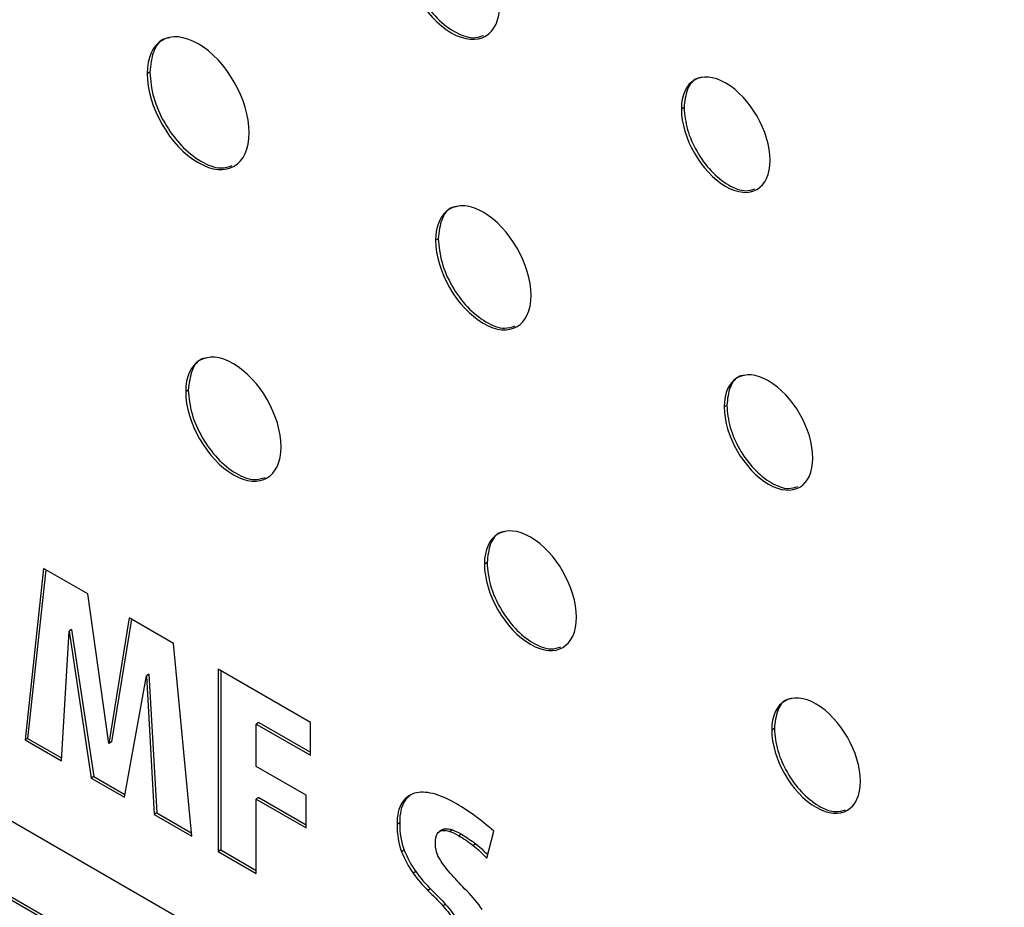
# Model space of a CAD drawing. Header units: millimetres. Extents: x 52 to 411, y 49 to 259.
# Tile 33 of 40: x 363 to 370, y 188 to 194. Entities that reach past the tile are written whole.
import ezdxf

# ---------------------------------------------------------------- set-up
doc = ezdxf.new("R2010")
doc.units = ezdxf.units.MM

msp = doc.modelspace()

# ---------------------------------------------------------------- linework, layer by layer
at = {"color": 7, "linetype": 'Continuous', "lineweight": 25}
for p, q in [((369.7858, 184.407), (330.3104, 207.1953)), ((330.3284, 206.6714), (369.8038, 183.8827)), ((330.3104, 206.661), (369.7858, 183.8724)), ((363.9915, 193.3891), (363.9736, 193.3787)), ((367.6255, 193.1486), (367.6076, 193.1382)), ((365.9539, 192.2563), (365.9359, 192.2459)), ((364.254, 191.2268), (364.236, 191.2165)), ((367.9161, 191.1235), (367.8981, 191.1132)), ((366.2857, 190.0539), (366.2678, 190.0436)), ((363.2687, 190.0151), (363.1432, 188.8486)), ((363.2845, 190.0059), (363.1612, 188.859)), ((363.5695, 189.8414), (363.2687, 190.0151)), ((363.7126, 188.8246), (363.5695, 189.8414)), ((363.8526, 189.678), (363.7126, 188.8246)), ((363.8675, 189.6694), (363.7306, 188.8349)), ((364.1535, 189.5043), (363.8526, 189.678)), ((363.391, 188.7056), (363.4425, 189.5879)), ((363.4604, 189.5982), (363.4425, 189.5879)), ((363.4425, 189.5879), (363.5936, 188.5886)), ((363.4604, 189.5982), (363.6116, 188.599)), ((364.2789, 188.193), (364.1535, 189.5043)), ((365.0848, 188.9667), (364.4575, 189.3288)), ((364.4575, 189.3288), (364.4575, 188.0899)), ((364.4754, 189.3184), (364.4754, 188.1003)), ((363.8189, 188.4586), (363.9684, 189.2842)), ((363.9864, 189.2946), (363.9684, 189.2842)), ((363.9684, 189.2842), (364.0215, 188.3416)), ((363.9864, 189.2946), (364.0395, 188.352)), ((364.7344, 188.9669), (364.7164, 188.9565)), ((364.7164, 188.6685), (364.7164, 188.9565)), ((364.7164, 188.9565), (365.0848, 188.7439)), ((364.7344, 188.9669), (365.0848, 188.7646)), ((365.0848, 188.7439), (365.0848, 188.9667)), ((368.2398, 188.9259), (368.2218, 188.9155)), ((363.1612, 188.859), (363.1432, 188.8486)), ((363.1432, 188.8486), (363.391, 188.7056)), ((363.1612, 188.859), (363.3921, 188.7257)), ((363.7306, 188.8349), (363.7126, 188.8246)), ((365.0558, 188.4726), (364.7164, 188.6685)), ((363.6116, 188.599), (363.5936, 188.5886)), ((363.5936, 188.5886), (363.8189, 188.4586)), ((363.6116, 188.599), (363.8223, 188.4774)), ((364.7344, 188.456), (364.7164, 188.4457)), ((364.7344, 188.456), (365.0558, 188.2705)), ((365.0558, 188.2498), (365.0558, 188.4726)), ((364.7164, 187.9404), (364.7164, 188.4457)), ((364.7164, 188.4457), (365.0558, 188.2498)), ((365.7244, 188.4297), (365.7064, 188.4193)), ((364.0395, 188.352), (364.0215, 188.3416)), ((364.0215, 188.3416), (364.2789, 188.193)), ((364.0395, 188.352), (364.2768, 188.215)), ((365.6914, 188.2845), (365.6734, 188.2741)), ((365.985, 188.2387), (365.9626, 188.2258)), ((365.9994, 188.2431), (365.9815, 188.2327)), ((365.9829, 188.2373), (365.9994, 188.2431)), ((366.0501, 188.236), (366.0321, 188.2257)), ((366.1112, 188.2072), (366.0933, 188.1968)), ((366.2846, 188.0439), (366.3313, 188.2285)), ((366.2093, 188.1405), (366.1913, 188.1301)), ((364.4754, 188.1003), (364.4575, 188.0899)), ((364.4575, 188.0899), (364.7164, 187.9404)), ((364.4754, 188.1003), (364.7164, 187.9612)), ((365.7227, 188.0982), (365.7047, 188.0878)), ((365.8008, 187.9529), (365.7828, 187.9426)), ((365.9021, 187.8348), (365.8841, 187.8244)), ((366.0034, 187.7299), (365.9855, 187.7195))]:
    msp.add_line(p, q, dxfattribs=at)
for points, knots in [([(365.7123, 194.2323), (365.7123, 194.0199), (365.8598, 193.7627), (366.0424, 193.6573), (366.2248, 193.552), (366.3726, 193.6387), (366.3726, 193.8511)], [2, 2, 2, 2, 3, 3, 3, 4, 4, 4, 4]), ([(365.7303, 194.2426), (365.7353, 194.1885), (365.7453, 194.0822), (365.8214, 193.9116), (365.9297, 193.7631), (366.0597, 193.6589), (366.1804, 193.6121), (366.2386, 193.6312), (366.2621, 193.6388)], [0, 0, 0, 0, 0.179311, 0.351934, 0.52404, 0.702082, 0.880021, 1, 1, 1, 1]), ([(364.668, 192.9779), (364.668, 193.2009), (364.5123, 193.472), (364.3208, 193.5825), (364.1291, 193.6932), (363.9736, 193.6018), (363.9736, 193.3787)], [0, 0, 0, 0, 1, 1, 1, 2, 2, 2, 2]), ([(364.1252, 193.6228), (364.1142, 193.6212), (364.0654, 193.614), (364.0087, 193.5366), (363.9973, 193.4389), (363.9915, 193.3891)], [0, 0, 0, 0, 0.123972, 0.553915, 1, 1, 1, 1]), ([(368.211, 192.7899), (368.211, 192.9838), (368.0759, 193.2188), (367.9093, 193.315), (367.7423, 193.4113), (367.6076, 193.3321), (367.6076, 193.1382)], [2, 2, 2, 2, 3, 3, 3, 4, 4, 4, 4]), ([(363.9736, 193.3787), (363.9736, 193.1553), (364.1291, 192.8849), (364.3208, 192.7742), (364.5123, 192.6637), (364.668, 192.7544), (364.668, 192.9779)], [2, 2, 2, 2, 3, 3, 3, 4, 4, 4, 4]), ([(363.9915, 193.3891), (363.9969, 193.3321), (364.0074, 193.2203), (364.0876, 193.041), (364.2014, 192.8849), (364.338, 192.7753), (364.4655, 192.7261), (364.5273, 192.7464), (364.5525, 192.7546)], [0, 0, 0, 0, 0.178879, 0.351088, 0.522765, 0.700222, 0.877569, 1, 1, 1, 1]), ([(367.7455, 193.3524), (367.7346, 193.3508), (367.6907, 193.3446), (367.6403, 193.2768), (367.6305, 193.1919), (367.6255, 193.1486)], [0, 0, 0, 0, 0.139247, 0.561502, 1, 1, 1, 1]), ([(367.6076, 193.1382), (367.6076, 192.9441), (367.7423, 192.7091), (367.9093, 192.6127), (368.0759, 192.5165), (368.211, 192.5958), (368.211, 192.7899)], [0, 0, 0, 0, 1, 1, 1, 2, 2, 2, 2]), ([(367.6255, 193.1486), (367.6302, 193.0991), (367.6393, 193.0019), (367.7088, 192.8461), (367.8078, 192.7103), (367.9266, 192.6151), (368.0359, 192.5725), (368.0883, 192.5895), (368.1088, 192.5962)], [0, 0, 0, 0, 0.1801754, 0.3536242, 0.5265551, 0.7054861, 0.884261, 1, 1, 1, 1]), ([(366.5849, 191.8713), (366.5849, 192.0797), (366.4393, 192.3331), (366.2601, 192.4366), (366.0812, 192.5398), (365.9359, 192.4543), (365.9359, 192.2459)], [0, 0, 0, 0, 1, 1, 1, 2, 2, 2, 2]), ([(366.0809, 192.4752), (366.0699, 192.4736), (366.0235, 192.4668), (365.9699, 192.3941), (365.9593, 192.3028), (365.9539, 192.2563)], [0, 0, 0, 0, 0.131739, 0.557857, 1, 1, 1, 1]), ([(365.9359, 192.2459), (365.9359, 192.0372), (366.0812, 191.7846), (366.2601, 191.6814), (366.4393, 191.5779), (366.5849, 191.6626), (366.5849, 191.8713)], [2, 2, 2, 2, 3, 3, 3, 4, 4, 4, 4]), ([(365.9539, 192.2563), (365.9589, 192.203), (365.9687, 192.0986), (366.0436, 191.9311), (366.1498, 191.7854), (366.2775, 191.683), (366.3959, 191.6371), (366.4532, 191.6557), (366.4762, 191.6632)], [0, 0, 0, 0, 0.179405, 0.35209, 0.524193, 0.702016, 0.880163, 1, 1, 1, 1]), ([(364.8849, 190.8419), (364.8849, 191.0502), (364.7394, 191.3036), (364.5604, 191.4069), (364.3813, 191.5103), (364.236, 191.4248), (364.236, 191.2165)], [2, 2, 2, 2, 3, 3, 3, 4, 4, 4, 4]), ([(364.3808, 191.4456), (364.3699, 191.444), (364.3235, 191.4373), (364.2699, 191.3647), (364.2593, 191.2734), (364.254, 191.2268)], [0, 0, 0, 0, 0.131358, 0.557723, 1, 1, 1, 1]), ([(368.5015, 190.7648), (368.5015, 190.9588), (368.3662, 191.1943), (368.1996, 191.2904), (368.0334, 191.3864), (367.8981, 191.3071), (367.8981, 191.1132)], [2, 2, 2, 2, 3, 3, 3, 4, 4, 4, 4]), ([(368.0363, 191.3275), (368.0254, 191.3259), (367.9814, 191.3197), (367.9309, 191.2519), (367.9211, 191.1668), (367.9161, 191.1235)], [0, 0, 0, 0, 0.13938, 0.561707, 1, 1, 1, 1]), ([(364.236, 191.2165), (364.236, 191.008), (364.3813, 190.7551), (364.5604, 190.6517), (364.7394, 190.5484), (364.8849, 190.6334), (364.8849, 190.8419)], [0, 0, 0, 0, 1, 1, 1, 2, 2, 2, 2]), ([(364.254, 191.2268), (364.259, 191.1736), (364.2688, 191.0692), (364.3437, 190.9017), (364.45, 190.7558), (364.5777, 190.6534), (364.6961, 190.6076), (364.7531, 190.6262), (364.7761, 190.6337)], [0, 0, 0, 0, 0.179367, 0.352168, 0.524472, 0.702563, 0.880538, 1, 1, 1, 1]), ([(367.8981, 191.1132), (367.8981, 190.9191), (368.0334, 190.6841), (368.1996, 190.5882), (368.3662, 190.4921), (368.5015, 190.5708), (368.5015, 190.7648)], [0, 0, 0, 0, 1, 1, 1, 2, 2, 2, 2]), ([(367.9161, 191.1235), (367.9207, 191.074), (367.9299, 190.9769), (367.9996, 190.8212), (368.0984, 190.6856), (368.217, 190.5905), (368.3263, 190.548), (368.3788, 190.5649), (368.3995, 190.5716)], [0, 0, 0, 0, 0.180132, 0.353581, 0.526454, 0.704952, 0.883739, 1, 1, 1, 1]), ([(366.8939, 189.6821), (366.8939, 189.8831), (366.7537, 190.1274), (366.5809, 190.2272), (366.4079, 190.3271), (366.2678, 190.2446), (366.2678, 190.0436)], [2, 2, 2, 2, 3, 3, 3, 4, 4, 4, 4]), ([(366.4092, 190.2652), (366.3983, 190.2636), (366.3531, 190.2571), (366.3011, 190.187), (366.2909, 190.0988), (366.2857, 190.0539)], [0, 0, 0, 0, 0.135251, 0.559734, 1, 1, 1, 1]), ([(366.2857, 190.0539), (366.2905, 190.0026), (366.3, 189.9018), (366.3723, 189.7401), (366.4749, 189.5993), (366.5982, 189.5004), (366.712, 189.4563), (366.7667, 189.4741), (366.7884, 189.4812)], [0, 0, 0, 0, 0.179702, 0.352878, 0.525559, 0.704031, 0.882463, 1, 1, 1, 1]), ([(366.2678, 190.0436), (366.2678, 189.8424), (366.4079, 189.5982), (366.5809, 189.4984), (366.7537, 189.3986), (366.8939, 189.481), (366.8939, 189.6821)], [0, 0, 0, 0, 1, 1, 1, 2, 2, 2, 2]), ([(368.8252, 188.5672), (368.8252, 188.7608), (368.6901, 188.9963), (368.5235, 189.0925), (368.3569, 189.1887), (368.2218, 189.1092), (368.2218, 188.9155)], [0, 0, 0, 0, 1, 1, 1, 2, 2, 2, 2]), ([(368.3599, 189.1297), (368.349, 189.1281), (368.3051, 189.1219), (368.2546, 189.0541), (368.2448, 188.9691), (368.2398, 188.9259)], [0, 0, 0, 0, 0.139562, 0.561949, 1, 1, 1, 1]), ([(368.2218, 188.9155), (368.2218, 188.7217), (368.3569, 188.4864), (368.5235, 188.3902), (368.6901, 188.294), (368.8252, 188.3734), (368.8252, 188.5672)], [2, 2, 2, 2, 3, 3, 3, 4, 4, 4, 4]), ([(368.2398, 188.9259), (368.2444, 188.8764), (368.2536, 188.7793), (368.3232, 188.6235), (368.4221, 188.4878), (368.5408, 188.3926), (368.6501, 188.3501), (368.7025, 188.3671), (368.7231, 188.3737)], [0, 0, 0, 0, 0.180036, 0.353552, 0.52658, 0.70542, 0.884233, 1, 1, 1, 1]), ([(366.2093, 188.1405), (366.2272, 188.1258), (366.2548, 188.1031), (366.2811, 188.0761), (366.2904, 188.0665)], [0, 0, 0, 0, 0.6468903, 1, 1, 1, 1])]:
    msp.add_open_spline(points, degree=3, knots=knots, dxfattribs=at)
for points in [[(365.7933, 188.4854), (365.7573, 188.4752), (365.7284, 188.4531), (365.7064, 188.4193)], [(365.7574, 188.4674), (365.7451, 188.4571), (365.734, 188.4445), (365.7244, 188.4297)], [(365.9172, 188.4833), (365.8705, 188.4948), (365.8292, 188.4956), (365.7933, 188.4854)], [(366.0611, 188.4236), (366.0118, 188.452), (365.9638, 188.4719), (365.9172, 188.4833)], [(365.7064, 188.4193), (365.6844, 188.3856), (365.6734, 188.3371), (365.6734, 188.2741)], [(365.7244, 188.4297), (365.7023, 188.396), (365.6914, 188.3475), (365.6914, 188.2845)], [(366.1971, 188.3358), (366.1525, 188.3677), (366.1072, 188.397), (366.0611, 188.4236)], [(366.3313, 188.2285), (366.2863, 188.2682), (366.2415, 188.304), (366.1971, 188.3358)], [(365.6734, 188.2741), (365.6734, 188.2035), (365.6839, 188.1414), (365.7047, 188.0878)], [(365.6914, 188.2845), (365.6914, 188.2138), (365.7019, 188.1518), (365.7227, 188.0982)], [(365.934, 188.1459), (365.934, 188.1743), (365.9382, 188.1955), (365.9469, 188.2091)], [(365.9469, 188.2091), (365.9554, 188.2227), (365.967, 188.2307), (365.9815, 188.2327)], [(365.9815, 188.2327), (365.996, 188.2347), (366.0128, 188.2326), (366.0321, 188.2257)], [(365.9994, 188.2431), (366.0139, 188.2451), (366.0307, 188.243), (366.0501, 188.236)], [(366.0321, 188.2257), (366.0514, 188.2191), (366.0718, 188.2092), (366.0933, 188.1968)], [(366.0501, 188.236), (366.0693, 188.2294), (366.0898, 188.2196), (366.1112, 188.2072)], [(366.0933, 188.1968), (366.1265, 188.1776), (366.1592, 188.1554), (366.1913, 188.1301)], [(366.1112, 188.2072), (366.1445, 188.188), (366.1771, 188.1658), (366.2093, 188.1405)], [(365.9661, 188.0345), (365.9447, 188.0691), (365.934, 188.1062), (365.934, 188.1459)], [(366.1913, 188.1301), (366.2235, 188.1048), (366.2547, 188.0758), (366.2846, 188.0439)], [(365.7047, 188.0878), (365.7257, 188.0343), (365.7516, 187.9859), (365.7828, 187.9426)], [(365.7227, 188.0982), (365.7436, 188.0447), (365.7696, 187.9963), (365.8008, 187.9529)], [(366.0458, 187.93), (366.0141, 187.9649), (365.9876, 187.9999), (365.9661, 188.0345)], [(365.7828, 187.9426), (365.8139, 187.899), (365.8477, 187.8598), (365.8841, 187.8244)], [(365.8008, 187.9529), (365.8318, 187.9094), (365.8657, 187.8702), (365.9021, 187.8348)], [(366.1495, 187.82), (366.112, 187.8583), (366.0774, 187.8949), (366.0458, 187.93)], [(365.8841, 187.8244), (365.9206, 187.7893), (365.9543, 187.7544), (365.9855, 187.7195)], [(365.9021, 187.8348), (365.9385, 187.7997), (365.9723, 187.7648), (366.0034, 187.7299)], [(366.2533, 187.6949), (366.2217, 187.7399), (366.1871, 187.7815), (366.1495, 187.82)], [(365.9855, 187.7195), (366.0165, 187.685), (366.0426, 187.65), (366.0634, 187.6152)], [(366.0034, 187.7299), (366.0345, 187.6954), (366.0606, 187.6603), (366.0814, 187.6255)]]:
    msp.add_open_spline(points, degree=3, dxfattribs=at)

doc.saveas('drawing.dxf')
